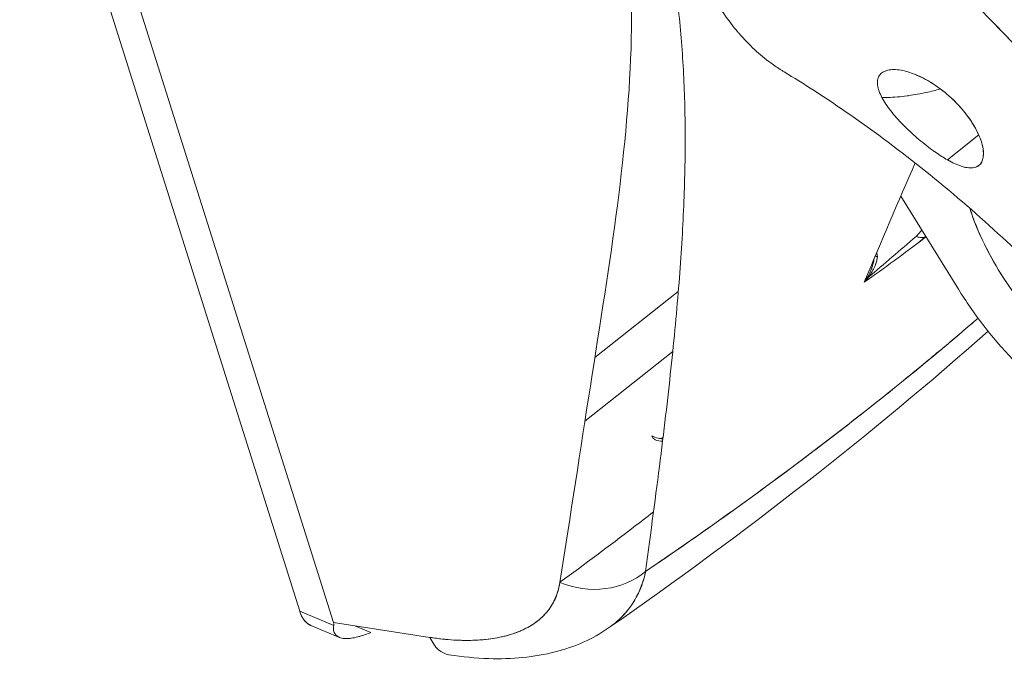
# Model space of a CAD drawing. Header units: inches. Extents: x 15 to 424, y 13 to 263.
# Tile 117 of 125: x 401.421 to 402.306, y 193.266 to 193.841. Entities that reach past the tile are written whole.
import ezdxf

# ---------------------------------------------------------------- set-up
doc = ezdxf.new("R2010")
doc.units = ezdxf.units.IN
doc.header["$LTSCALE"] = 26
doc.header["$MEASUREMENT"] = 0
doc.layers.add('Visible (ANSI)', color=7, linetype='Continuous', lineweight=5)

msp = doc.modelspace()

# ---------------------------------------------------------------- linework, layer by layer
at = {"layer": 'Visible (ANSI)'}
for p, q in [((401.42096, 194.10786), (401.67253, 193.30935)), ((401.67253, 193.30935), (401.42096, 194.10786)), ((401.4525, 194.09402), (401.7029, 193.2992)), ((401.7029, 193.2992), (401.4525, 194.09402)), ((402.25454, 193.71506), (402.28268, 193.73747)), ((402.28283, 193.71002), (402.28283, 193.71002)), ((402.26438, 193.59883), (402.21268, 193.6825)), ((402.01275, 193.59684), (401.93774, 193.53724)), ((401.9288, 193.47999), (402.00773, 193.54271)), ((401.67253, 193.30935), (401.70308, 193.29653)), ((401.70308, 193.29653), (401.67253, 193.30935)), ((401.78946, 193.28577), (401.7029, 193.2992)), ((401.70833, 193.28576), (401.68267, 193.29652)), ((401.73658, 193.29014), (401.72207, 193.29623))]:
    msp.add_line(p, q, dxfattribs=at)
msp.add_arc((401.99856, 193.47916), 0.01706, 247.27164, 270.28539, dxfattribs=at)
for centre, major_axis, ratio, start_param, end_param in [((402.42278, 193.66664), (-0.12223, 0.15347), 0.659824, 1.05802, 2.366426), ((398.68127, 194.99554), (-4.24432, 0.00231), 0.577596, 2.541532, 2.5597), ((402.22634, 193.66018), (0.01125, -0.01283), 0.681976, 5.373386, 5.95271), ((396.41362, 196.14002), (6.53861, -1.33229), 0.520346, 5.903102, 5.905266), ((402.1984, 193.63008), (-0.01019, -0.00097), 0.172374, 0.518412, 0.826089), ((402.1984, 193.63008), (0.01019, 0.00097), 0.172372, 3.660011, 3.967675), ((398.68127, 194.99554), (-4.24432, 0.00231), 0.577596, 2.540387, 2.540846), ((398.70798, 194.98754), (-4.21334, 0.00363), 0.577795, 2.467544, 2.46774), ((401.99856, 193.47917), (0.00999, -0.01383), 0.637684, 5.435832, 5.469175), ((401.99856, 193.47916), (-0.00999, 0.01383), 0.637762, 2.294168, 2.327511), ((401.93399, 193.3869), (0.06753, -0.0098), 0.846215, 4.415373, 5.646284), ((401.81716, 193.33755), (-0.01046, -0.06743), 0.48782, 5.659946, 6.283186)]:
    msp.add_ellipse(centre, major_axis=major_axis, ratio=ratio, start_param=start_param, end_param=end_param, dxfattribs=at)
for points, knots in [([(402.57396, 193.46152), (402.56833, 193.47245), (402.56232, 193.48366), (402.55593, 193.49515), (402.54955, 193.50664), (402.54277, 193.51841), (402.53559, 193.53043), (402.52842, 193.54245), (402.52084, 193.55472), (402.51284, 193.56723), (402.50484, 193.57974), (402.49643, 193.59249), (402.48758, 193.60545), (402.47873, 193.6184), (402.46945, 193.63157), (402.45972, 193.64492), (402.44999, 193.65828), (402.43981, 193.67182), (402.42918, 193.68551), (402.41855, 193.69921), (402.40745, 193.71306), (402.3959, 193.72703), (402.38434, 193.74101), (402.37231, 193.75511), (402.35981, 193.7693), (402.34731, 193.78349), (402.33433, 193.79777), (402.32088, 193.8121), (402.30742, 193.82642), (402.29348, 193.8408), (402.27907, 193.85519), (402.26465, 193.86958), (402.24975, 193.88398), (402.23437, 193.89834), (402.21899, 193.91271), (402.20312, 193.92703), (402.18678, 193.94128), (402.17044, 193.95552), (402.15363, 193.96969), (402.13634, 193.98372), (402.11905, 193.99775), (402.1013, 194.01165), (402.08308, 194.02536), (402.06487, 194.03907), (402.0462, 194.0526), (402.02708, 194.06588), (402.01635, 194.07334), (402.00549, 194.08072), (401.99448, 194.08801)], [0, 0, 0, 0, 0.06426, 0.06426, 0.06426, 0.128523, 0.128523, 0.128523, 0.192785, 0.192785, 0.192785, 0.257047, 0.257047, 0.257047, 0.321309, 0.321309, 0.321309, 0.385571, 0.385571, 0.385571, 0.449834, 0.449834, 0.449834, 0.514096, 0.514096, 0.514096, 0.578358, 0.578358, 0.578358, 0.64262, 0.64262, 0.64262, 0.706882, 0.706882, 0.706882, 0.771145, 0.771145, 0.771145, 0.835407, 0.835407, 0.835407, 0.899669, 0.899669, 0.899669, 0.963931, 0.963931, 0.963931, 1, 1, 1, 1]), ([(402.10778, 193.79417), (402.107, 193.79464), (402.10621, 193.79513), (402.10543, 193.79562), (402.10219, 193.79765), (402.09896, 193.79985), (402.09575, 193.80221), (402.08608, 193.80935), (402.07652, 193.81806), (402.06714, 193.82895), (402.06686, 193.82929), (402.06657, 193.82962), (402.06629, 193.82996), (402.05768, 193.8401), (402.04929, 193.85214), (402.04176, 193.86562), (402.03863, 193.87121), (402.03564, 193.87704), (402.03283, 193.88304), (402.02913, 193.89092), (402.02572, 193.89911), (402.02262, 193.9075), (402.01746, 193.92142), (402.01314, 193.9359), (402.00962, 193.95037), (402.00937, 193.95137), (402.00914, 193.95236), (402.0089, 193.95335), (402.00518, 193.96911), (402.00236, 193.9848), (402.00021, 194.00057), (401.99933, 194.007), (401.99857, 194.01345), (401.99791, 194.01991), (401.99702, 194.02873), (401.99631, 194.03759), (401.99579, 194.04635), (401.99492, 194.06075), (401.99453, 194.07487), (401.99448, 194.08801)], [0.6107418, 0.6107418, 0.6107418, 0.6107418, 0.6153846, 0.6153846, 0.6153846, 0.6345506, 0.6345506, 0.6345506, 0.6923077, 0.6923077, 0.6923077, 0.6940686, 0.6940686, 0.6940686, 0.747191, 0.747191, 0.747191, 0.7692308, 0.7692308, 0.7692308, 0.7981527, 0.7981527, 0.7981527, 0.8461538, 0.8461538, 0.8461538, 0.8494491, 0.8494491, 0.8494491, 0.9017388, 0.9017388, 0.9017388, 0.9230769, 0.9230769, 0.9230769, 0.9521732, 0.9521732, 0.9521732, 1, 1, 1, 1]), ([(401.99448, 194.08801), (402.03262, 194.06273), (402.06912, 194.03642), (402.10386, 194.00948), (402.13861, 193.98255), (402.1716, 193.95499), (402.20277, 193.92718), (402.23394, 193.89937), (402.2633, 193.87132), (402.29083, 193.84334), (402.31837, 193.81537), (402.34407, 193.78748), (402.36798, 193.75996), (402.3919, 193.73243), (402.41402, 193.70528), (402.43441, 193.67874), (402.4548, 193.6522), (402.47346, 193.62628), (402.49049, 193.60116), (402.50752, 193.57605), (402.52291, 193.55175), (402.53679, 193.52843), (402.55066, 193.50511), (402.563, 193.48277), (402.57396, 193.46152)], [0, 0, 0, 0, 0.125007, 0.125007, 0.125007, 0.250015, 0.250015, 0.250015, 0.375022, 0.375022, 0.375022, 0.50003, 0.50003, 0.50003, 0.625037, 0.625037, 0.625037, 0.750045, 0.750045, 0.750045, 0.875052, 0.875052, 0.875052, 1, 1, 1, 1]), ([(401.96353, 193.96381), (401.96911, 193.91896), (401.97161, 193.87234), (401.9705, 193.82406), (401.96939, 193.77578), (401.96467, 193.72585), (401.95796, 193.67389), (401.95124, 193.62193), (401.94253, 193.56794), (401.93371, 193.51153), (401.92489, 193.45511), (401.91596, 193.39627), (401.90629, 193.33512)], [0, 0, 0, 0, 0.25, 0.25, 0.25, 0.5, 0.5, 0.5, 0.75, 0.75, 0.75, 1, 1, 1, 1]), ([(401.99145, 193.96769), (401.99627, 193.94876), (402.00038, 193.93021), (402.00381, 193.91171), (402.00724, 193.89321), (402.00999, 193.87477), (402.01217, 193.85617), (402.01436, 193.83757), (402.01599, 193.81881), (402.0171, 193.79965), (402.01822, 193.78049), (402.01881, 193.76092), (402.01892, 193.7407), (402.01903, 193.72048), (402.01865, 193.6996), (402.01778, 193.67777), (402.01692, 193.65595), (402.01557, 193.63317), (402.01372, 193.60907), (402.01187, 193.58497), (402.00952, 193.55955), (402.00667, 193.53238), (402.00382, 193.50522), (402.00047, 193.4763), (401.99652, 193.44513), (401.99258, 193.41396), (401.98804, 193.38053), (401.98335, 193.34503)], [0, 0, 0, 0, 0.111111, 0.111111, 0.111111, 0.222222, 0.222222, 0.222222, 0.333333, 0.333333, 0.333333, 0.444444, 0.444444, 0.444444, 0.555556, 0.555556, 0.555556, 0.666667, 0.666667, 0.666667, 0.777778, 0.777778, 0.777778, 0.888889, 0.888889, 0.888889, 1, 1, 1, 1]), ([(402.49511, 193.42541), (402.46516, 193.46929), (402.4294, 193.51463), (402.35266, 193.59965), (402.31087, 193.64049), (402.22435, 193.71487), (402.17834, 193.74921), (402.12564, 193.78321), (402.11665, 193.78882), (402.10778, 193.79417)], [0, 0, 0, 0, 0.51405, 0.51405, 1.015563, 1.015563, 1.529606, 1.529606, 1.636285, 1.636285, 1.636285, 1.636285]), ([(402.22748, 193.79102), (402.22689, 193.79127), (402.2263, 193.79152), (402.22572, 193.79176), (402.22112, 193.79363), (402.21685, 193.79489), (402.21288, 193.79557), (402.2084, 193.79634), (402.2043, 193.79637), (402.20097, 193.79561), (402.19763, 193.79485), (402.19507, 193.7933), (402.1935, 193.79101), (402.19286, 193.79008), (402.19238, 193.78902), (402.19207, 193.78786), (402.19162, 193.78618), (402.19153, 193.78429), (402.19178, 193.78226), (402.19221, 193.77883), (402.19363, 193.77499), (402.19572, 193.77105), (402.19781, 193.76711), (402.20056, 193.76306), (402.20375, 193.759), (402.20693, 193.75495), (402.21056, 193.75087), (402.2145, 193.74684), (402.21843, 193.74281), (402.22268, 193.73882), (402.22721, 193.7349), (402.23175, 193.73098), (402.23658, 193.72712), (402.24118, 193.72377), (402.2422, 193.72303), (402.24322, 193.7223), (402.24423, 193.7216), (402.24773, 193.71917), (402.25112, 193.71702), (402.25454, 193.71506)], [0, 0, 0, 0, 0.011257, 0.011257, 0.011257, 0.1, 0.1, 0.1, 0.2, 0.2, 0.2, 0.3, 0.3, 0.3, 0.340774, 0.340774, 0.340774, 0.4, 0.4, 0.4, 0.5, 0.5, 0.5, 0.6, 0.6, 0.6, 0.7, 0.7, 0.7, 0.8, 0.8, 0.8, 0.9, 0.9, 0.9, 0.92235, 0.92235, 0.92235, 1, 1, 1, 1]), ([(402.25454, 193.71506), (402.25901, 193.71249), (402.26303, 193.71062), (402.26687, 193.70938), (402.27071, 193.70815), (402.27437, 193.70755), (402.27737, 193.70788), (402.2792, 193.70809), (402.28078, 193.70863), (402.2821, 193.70949), (402.28296, 193.71004), (402.28371, 193.71073), (402.28434, 193.71153), (402.28594, 193.71358), (402.28678, 193.7164), (402.28689, 193.7197), (402.28701, 193.723), (402.2864, 193.72678), (402.28517, 193.73082), (402.28417, 193.7341), (402.28276, 193.73755), (402.28095, 193.74111), (402.28053, 193.74194), (402.28009, 193.74276), (402.27963, 193.74359), (402.27717, 193.74804), (402.27411, 193.75265), (402.27042, 193.7573), (402.26673, 193.76194), (402.2624, 193.76663), (402.25764, 193.77099), (402.25698, 193.77159), (402.25631, 193.77219), (402.25563, 193.77278), (402.25143, 193.77646), (402.24695, 193.77986), (402.24256, 193.78278), (402.23746, 193.78616), (402.23247, 193.78889), (402.22748, 193.79102)], [0, 0, 0, 0, 0.1, 0.1, 0.1, 0.2, 0.2, 0.2, 0.260567, 0.260567, 0.260567, 0.3, 0.3, 0.3, 0.4, 0.4, 0.4, 0.5, 0.5, 0.5, 0.581302, 0.581302, 0.581302, 0.6, 0.6, 0.6, 0.7, 0.7, 0.7, 0.8, 0.8, 0.8, 0.81386, 0.81386, 0.81386, 0.9, 0.9, 0.9, 1, 1, 1, 1]), ([(402.25454, 193.71506), (402.2592, 193.71234), (402.26377, 193.71028), (402.2679, 193.70906), (402.27203, 193.70783), (402.27572, 193.70745), (402.2787, 193.7081), (402.28168, 193.70876), (402.28395, 193.71045), (402.28533, 193.71307), (402.28671, 193.7157), (402.2872, 193.71925), (402.28674, 193.72345), (402.28628, 193.72765), (402.28488, 193.7325), (402.28261, 193.73763), (402.28033, 193.74276), (402.27717, 193.74818), (402.27331, 193.7535), (402.26945, 193.75882), (402.26489, 193.76405), (402.2599, 193.76886), (402.2549, 193.77368), (402.24948, 193.77808), (402.24396, 193.78184), (402.23845, 193.7856), (402.23286, 193.78871), (402.22748, 193.79102)], [0, 0, 0, 0, 0.111111, 0.111111, 0.111111, 0.222222, 0.222222, 0.222222, 0.333333, 0.333333, 0.333333, 0.444444, 0.444444, 0.444444, 0.555556, 0.555556, 0.555556, 0.666667, 0.666667, 0.666667, 0.777778, 0.777778, 0.777778, 0.888889, 0.888889, 0.888889, 1, 1, 1, 1]), ([(402.24825, 193.77876), (402.24404, 193.77758), (402.23978, 193.77651), (402.23547, 193.77557), (402.23039, 193.77447), (402.22523, 193.77353), (402.22002, 193.7728), (402.21944, 193.77272), (402.21885, 193.77264), (402.21827, 193.77256), (402.21251, 193.7718), (402.20666, 193.77129), (402.20076, 193.77108), (402.1991, 193.77102), (402.19743, 193.77099), (402.19576, 193.77098)], [0.3226699, 0.3226699, 0.3226699, 0.3226699, 0.3511436, 0.3511436, 0.3511436, 0.3846154, 0.3846154, 0.3846154, 0.3883582, 0.3883582, 0.3883582, 0.4252694, 0.4252694, 0.4252694, 0.4356873, 0.4356873, 0.4356873, 0.4356873]), ([(402.43922, 193.50058), (402.43006, 193.50347), (402.42082, 193.5072), (402.41163, 193.51171), (402.40188, 193.5165), (402.39218, 193.52218), (402.38272, 193.52865), (402.37325, 193.53512), (402.36402, 193.54237), (402.35517, 193.55029), (402.34632, 193.55821), (402.33786, 193.5668), (402.32993, 193.5759), (402.32199, 193.585), (402.31459, 193.59462), (402.30785, 193.6046), (402.3011, 193.61457), (402.29501, 193.6249), (402.28968, 193.63541), (402.28435, 193.64592), (402.27978, 193.65661), (402.27605, 193.66729), (402.27554, 193.66875), (402.27505, 193.6702), (402.27457, 193.67166)], [0.3563896, 0.3563896, 0.3563896, 0.3563896, 0.4117647, 0.4117647, 0.4117647, 0.4705882, 0.4705882, 0.4705882, 0.5294118, 0.5294118, 0.5294118, 0.5882353, 0.5882353, 0.5882353, 0.6470588, 0.6470588, 0.6470588, 0.7058824, 0.7058824, 0.7058824, 0.7647059, 0.7647059, 0.7647059, 0.7727258, 0.7727258, 0.7727258, 0.7727258]), ([(402.23141, 193.65218), (402.23108, 193.65163), (402.23073, 193.65111), (402.23036, 193.65061), (402.22908, 193.64884), (402.22761, 193.64736), (402.22634, 193.64625)], [0.5721548, 0.5721548, 0.5721548, 0.5721548, 0.6666667, 0.6666667, 0.6666667, 1, 1, 1, 1]), ([(402.23533, 193.64583), (402.23475, 193.64539), (402.23416, 193.64494), (402.23358, 193.64449), (402.21585, 193.63095), (402.19795, 193.61784), (402.17982, 193.60508)], [0.6556556, 0.6556556, 0.6556556, 0.6556556, 0.6666667, 0.6666667, 0.6666667, 1, 1, 1, 1]), ([(402.22634, 193.64625), (402.22821, 193.64546), (402.23024, 193.64515), (402.23206, 193.64524), (402.23279, 193.64528), (402.23349, 193.64539), (402.23415, 193.64556)], [0, 0, 0, 0, 0.3333333, 0.3333333, 0.3333333, 0.4677255, 0.4677255, 0.4677255, 0.4677255]), ([(402.17982, 193.60508), (402.18116, 193.60653), (402.1824, 193.60801), (402.18352, 193.6095), (402.18436, 193.6106), (402.18513, 193.61171), (402.18585, 193.61282), (402.18605, 193.61314), (402.18625, 193.61345), (402.18644, 193.61377), (402.18728, 193.61513), (402.18801, 193.61649), (402.18865, 193.61785), (402.18909, 193.61877), (402.18948, 193.61969), (402.18983, 193.62061), (402.18997, 193.62097), (402.1901, 193.62133), (402.19022, 193.62169), (402.19063, 193.62291), (402.19096, 193.62412), (402.19121, 193.6253), (402.1914, 193.62626), (402.19154, 193.62721), (402.19161, 193.62814)], [0, 0, 0, 0, 0.19138, 0.19138, 0.19138, 0.333333, 0.333333, 0.333333, 0.373807, 0.373807, 0.373807, 0.548118, 0.548118, 0.548118, 0.666667, 0.666667, 0.666667, 0.713638, 0.713638, 0.713638, 0.871736, 0.871736, 0.871736, 1, 1, 1, 1]), ([(402.18867, 193.6261), (402.18854, 193.62507), (402.18836, 193.62404), (402.18813, 193.62302), (402.18782, 193.62163), (402.18744, 193.62026), (402.18698, 193.61891), (402.18649, 193.61742), (402.18591, 193.61596), (402.18527, 193.61452), (402.18456, 193.61294), (402.18377, 193.61139), (402.18291, 193.60989), (402.18196, 193.60823), (402.18093, 193.60662), (402.17982, 193.60508)], [0.1426432, 0.1426432, 0.1426432, 0.1426432, 0.2600291, 0.2600291, 0.2600291, 0.4189958, 0.4189958, 0.4189958, 0.5939821, 0.5939821, 0.5939821, 0.7868988, 0.7868988, 0.7868988, 1, 1, 1, 1]), ([(402.18575, 193.61564), (402.18649, 193.61741), (402.1871, 193.61923), (402.18784, 193.62235), (402.18807, 193.62366), (402.18819, 193.62496)], [0, 0, 0, 0, 0.01683085, 0.01683085, 0.02845301, 0.02845301, 0.02845301, 0.02845301]), ([(402.26438, 193.59883), (402.27124, 193.58773), (402.27865, 193.57702), (402.28664, 193.56663), (402.29463, 193.55624), (402.30322, 193.54617), (402.31223, 193.53664), (402.32124, 193.52712), (402.33067, 193.51813), (402.34046, 193.50974), (402.35024, 193.50136), (402.36038, 193.49358), (402.37064, 193.48657), (402.3809, 193.47956), (402.39128, 193.47332), (402.40185, 193.4678)], [0, 0, 0, 0, 0.2, 0.2, 0.2, 0.4, 0.4, 0.4, 0.6, 0.6, 0.6, 0.8, 0.8, 0.8, 1, 1, 1, 1]), ([(401.98335, 193.34503), (402.01972, 193.3697), (402.0548, 193.39442), (402.0891, 193.41954), (402.12341, 193.44467), (402.15692, 193.47021), (402.18957, 193.49616), (402.22121, 193.5213), (402.25206, 193.54684), (402.28207, 193.57269)], [0, 0, 0, 0, 0.25, 0.25, 0.25, 0.5, 0.5, 0.5, 0.7422547, 0.7422547, 0.7422547, 0.7422547]), ([(401.98335, 193.34503), (402.00179, 193.35755), (402.02001, 193.37014), (402.03797, 193.3828), (402.0674, 193.40355), (402.09611, 193.42446), (402.12392, 193.44539), (402.12912, 193.4493), (402.13428, 193.45322), (402.13941, 193.45713), (402.17302, 193.48275), (402.20542, 193.50848), (402.23731, 193.53489), (402.24255, 193.53923), (402.24778, 193.54359), (402.253, 193.54796), (402.26273, 193.55613), (402.27242, 193.56438), (402.28207, 193.57269)], [0, 0, 0, 0, 0.1263134, 0.1263134, 0.1263134, 0.3333333, 0.3333333, 0.3333333, 0.3719957, 0.3719957, 0.3719957, 0.6250804, 0.6250804, 0.6250804, 0.6666667, 0.6666667, 0.6666667, 0.7442751, 0.7442751, 0.7442751, 0.7442751]), ([(401.99197, 193.46343), (401.9917, 193.46354), (401.99145, 193.46368), (401.99121, 193.46384), (401.99025, 193.46451), (401.98947, 193.46563), (401.98909, 193.46704)], [0.5832859, 0.5832859, 0.5832859, 0.5832859, 0.6666667, 0.6666667, 0.6666667, 1, 1, 1, 1]), ([(401.98909, 193.46704), (401.99075, 193.46606), (401.99264, 193.46526), (401.99461, 193.46479), (401.99601, 193.46445), (401.99746, 193.46428), (401.99891, 193.46427)], [0, 0, 0, 0, 0.25, 0.25, 0.25, 0.4293545, 0.4293545, 0.4293545, 0.4293545]), ([(401.99047, 193.39861), (401.98438, 193.39388), (401.97826, 193.38915), (401.9721, 193.38444), (401.95056, 193.36795), (401.92863, 193.35155), (401.90631, 193.33525)], [0.5783124, 0.5783124, 0.5783124, 0.5783124, 0.6274861, 0.6274861, 0.6274861, 0.7994987, 0.7994987, 0.7994987, 0.7994987]), ([(401.98335, 193.34503), (401.9831, 193.34382), (401.98283, 193.34262), (401.98254, 193.34144), (401.98179, 193.33838), (401.98088, 193.33541), (401.97984, 193.33253), (401.97879, 193.32966), (401.9776, 193.32687), (401.97626, 193.32419), (401.97545, 193.32256), (401.9746, 193.32098), (401.97369, 193.31943), (401.97309, 193.31841), (401.97247, 193.31741), (401.97183, 193.31642), (401.97021, 193.31393), (401.96846, 193.31154), (401.96657, 193.30925), (401.96468, 193.30696), (401.96265, 193.30478), (401.9605, 193.3027), (401.95921, 193.30146), (401.95788, 193.30026), (401.9565, 193.2991), (401.95557, 193.29831), (401.95461, 193.29754), (401.95364, 193.29678), (401.95251, 193.29591), (401.95135, 193.29506), (401.95016, 193.29423)], [0, 0, 0, 0, 0.0216075, 0.0216075, 0.0216075, 0.077357, 0.077357, 0.077357, 0.1330535, 0.1330535, 0.1330535, 0.1666667, 0.1666667, 0.1666667, 0.188734, 0.188734, 0.188734, 0.2444339, 0.2444339, 0.2444339, 0.3001472, 0.3001472, 0.3001472, 0.3333333, 0.3333333, 0.3333333, 0.3558616, 0.3558616, 0.3558616, 0.3819684, 0.3819684, 0.3819684, 0.3819684]), ([(401.95016, 193.29424), (401.95237, 193.29577), (401.95449, 193.2974), (401.95651, 193.2991), (401.96342, 193.30494), (401.96917, 193.31172), (401.97369, 193.31943), (401.97821, 193.32713), (401.98148, 193.33577), (401.98335, 193.34503)], [0.6179958, 0.6179958, 0.6179958, 0.6179958, 0.6666667, 0.6666667, 0.6666667, 0.8333333, 0.8333333, 0.8333333, 1, 1, 1, 1]), ([(401.90629, 193.33512), (401.90502, 193.32695), (401.90234, 193.31971), (401.89819, 193.31337), (401.89404, 193.30703), (401.88842, 193.3016), (401.88154, 193.29717), (401.87466, 193.29274), (401.86652, 193.28933), (401.85724, 193.28696), (401.84797, 193.28459), (401.83755, 193.28327), (401.82622, 193.28306), (401.8149, 193.28285), (401.80267, 193.28377), (401.78946, 193.28577)], [0, 0, 0, 0, 0.2, 0.2, 0.2, 0.4, 0.4, 0.4, 0.6, 0.6, 0.6, 0.8, 0.8, 0.8, 1, 1, 1, 1]), ([(401.78946, 193.28577), (401.79148, 193.28546), (401.79348, 193.28517), (401.79547, 193.28491), (401.79903, 193.28444), (401.80254, 193.28406), (401.806, 193.28377), (401.80943, 193.28348), (401.81282, 193.28327), (401.81614, 193.28315), (401.81945, 193.28304), (401.8227, 193.283), (401.82588, 193.28306), (401.82905, 193.28311), (401.83215, 193.28325), (401.83518, 193.28347), (401.83819, 193.2837), (401.84114, 193.284), (401.84401, 193.2844), (401.84687, 193.28479), (401.84966, 193.28527), (401.85236, 193.28583), (401.85506, 193.28639), (401.85768, 193.28704), (401.86021, 193.28776), (401.86274, 193.28849), (401.86518, 193.2893), (401.86752, 193.29019), (401.86854, 193.29057), (401.86955, 193.29098), (401.87053, 193.29139), (401.87181, 193.29194), (401.87306, 193.2925), (401.87428, 193.2931), (401.87643, 193.29415), (401.87849, 193.29527), (401.88045, 193.29648), (401.88241, 193.29769), (401.88427, 193.29897), (401.88602, 193.30033), (401.88778, 193.30169), (401.88943, 193.30313), (401.89097, 193.30463), (401.89252, 193.30615), (401.89396, 193.30773), (401.89529, 193.30938), (401.89663, 193.31104), (401.89785, 193.31277), (401.89895, 193.31456), (401.90007, 193.31637), (401.90107, 193.31823), (401.90195, 193.32016), (401.90283, 193.3221), (401.9036, 193.3241), (401.90425, 193.32616), (401.90491, 193.32824), (401.90544, 193.33037), (401.90586, 193.33255), (401.90602, 193.3334), (401.90617, 193.33426), (401.90629, 193.33512)], [0, 0, 0, 0, 0.031589, 0.031589, 0.031589, 0.087981, 0.087981, 0.087981, 0.14403, 0.14403, 0.14403, 0.199779, 0.199779, 0.199779, 0.255256, 0.255256, 0.255256, 0.310513, 0.310513, 0.310513, 0.36568, 0.36568, 0.36568, 0.420831, 0.420831, 0.420831, 0.475991, 0.475991, 0.475991, 0.5, 0.5, 0.5, 0.531175, 0.531175, 0.531175, 0.586356, 0.586356, 0.586356, 0.641598, 0.641598, 0.641598, 0.696973, 0.696973, 0.696973, 0.752544, 0.752544, 0.752544, 0.808363, 0.808363, 0.808363, 0.864488, 0.864488, 0.864488, 0.920979, 0.920979, 0.920979, 0.977864, 0.977864, 0.977864, 1, 1, 1, 1]), ([(401.68268, 193.29653), (401.68079, 193.29733), (401.67908, 193.29854), (401.6776, 193.30011), (401.67543, 193.30241), (401.67375, 193.30547), (401.67253, 193.30935)], [0.5803703, 0.5803703, 0.5803703, 0.5803703, 0.75, 0.75, 0.75, 1, 1, 1, 1]), ([(401.68267, 193.29652), (401.68266, 193.29653), (401.68264, 193.29654), (401.68262, 193.29655), (401.6811, 193.29719), (401.67969, 193.29811), (401.67842, 193.29929), (401.67714, 193.30048), (401.676, 193.30194), (401.67501, 193.30363), (401.67403, 193.30531), (401.67319, 193.30723), (401.67253, 193.30935)], [0.5813264, 0.5813264, 0.5813264, 0.5813264, 0.5830605, 0.5830605, 0.5830605, 0.721831, 0.721831, 0.721831, 0.8615122, 0.8615122, 0.8615122, 1, 1, 1, 1]), ([(401.70308, 193.29653), (401.70314, 193.29678), (401.70318, 193.29705), (401.70319, 193.29733), (401.70319, 193.29761), (401.70317, 193.29791), (401.70312, 193.29822), (401.70308, 193.29853), (401.703, 193.29886), (401.7029, 193.2992)], [0, 0, 0, 0, 0.333333, 0.333333, 0.333333, 0.666667, 0.666667, 0.666667, 1, 1, 1, 1]), ([(401.70308, 193.29653), (401.70275, 193.29485), (401.70273, 193.29329), (401.70303, 193.29188), (401.70315, 193.2913), (401.70332, 193.29076), (401.70355, 193.29024), (401.70388, 193.2895), (401.70431, 193.28882), (401.70484, 193.28821), (401.7056, 193.28733), (401.70658, 193.2866), (401.70773, 193.28603), (401.70791, 193.28595), (401.70809, 193.28586), (401.70828, 193.28578), (401.70964, 193.2852), (401.71122, 193.28484), (401.71299, 193.28471), (401.71364, 193.28466), (401.71431, 193.28464), (401.71501, 193.28465), (401.71625, 193.28467), (401.71757, 193.28478), (401.71895, 193.28498), (401.72078, 193.28524), (401.72274, 193.28565), (401.7248, 193.28619), (401.72539, 193.28635), (401.72599, 193.28652), (401.7266, 193.28669), (401.72972, 193.2876), (401.73307, 193.28877), (401.73658, 193.29014)], [0, 0, 0, 0, 0.142203, 0.142203, 0.142203, 0.2, 0.2, 0.2, 0.281923, 0.281923, 0.281923, 0.4, 0.4, 0.4, 0.418336, 0.418336, 0.418336, 0.551505, 0.551505, 0.551505, 0.6, 0.6, 0.6, 0.686289, 0.686289, 0.686289, 0.8, 0.8, 0.8, 0.832512, 0.832512, 0.832512, 1, 1, 1, 1]), ([(401.95016, 193.29423), (401.93581, 193.28424), (401.91937, 193.27714), (401.88333, 193.26784), (401.86314, 193.26603), (401.83072, 193.26707), (401.81877, 193.26824), (401.80669, 193.27011)], [0, 0, 0, 0, 0.1897301, 0.1897301, 0.3983032, 0.3983032, 0.5158211, 0.5158211, 0.5158211, 0.5158211])]:
    msp.add_open_spline(points, degree=3, knots=knots, dxfattribs=at)
for points in [[(402.17982, 193.60508), (402.19541, 193.6422), (402.21059, 193.67787), (402.22554, 193.71228)], [(402.19161, 193.62814), (402.1915, 193.62935), (402.19133, 193.63059), (402.1911, 193.63186)], [(402.2749, 193.56653), (402.2749, 193.56653), (402.2749, 193.56653), (402.2749, 193.56653)], [(402.29113, 193.56091), (402.18724, 193.46902), (402.07273, 193.37954), (401.95016, 193.29424)], [(401.99856, 193.46524), (401.99815, 193.4649), (401.99774, 193.4646), (401.99734, 193.46435)], [(401.69891, 193.29828), (401.69891, 193.29828), (401.6989, 193.29828), (401.6989, 193.29828)]]:
    msp.add_open_spline(points, degree=3, dxfattribs=at)

doc.saveas('drawing.dxf')
